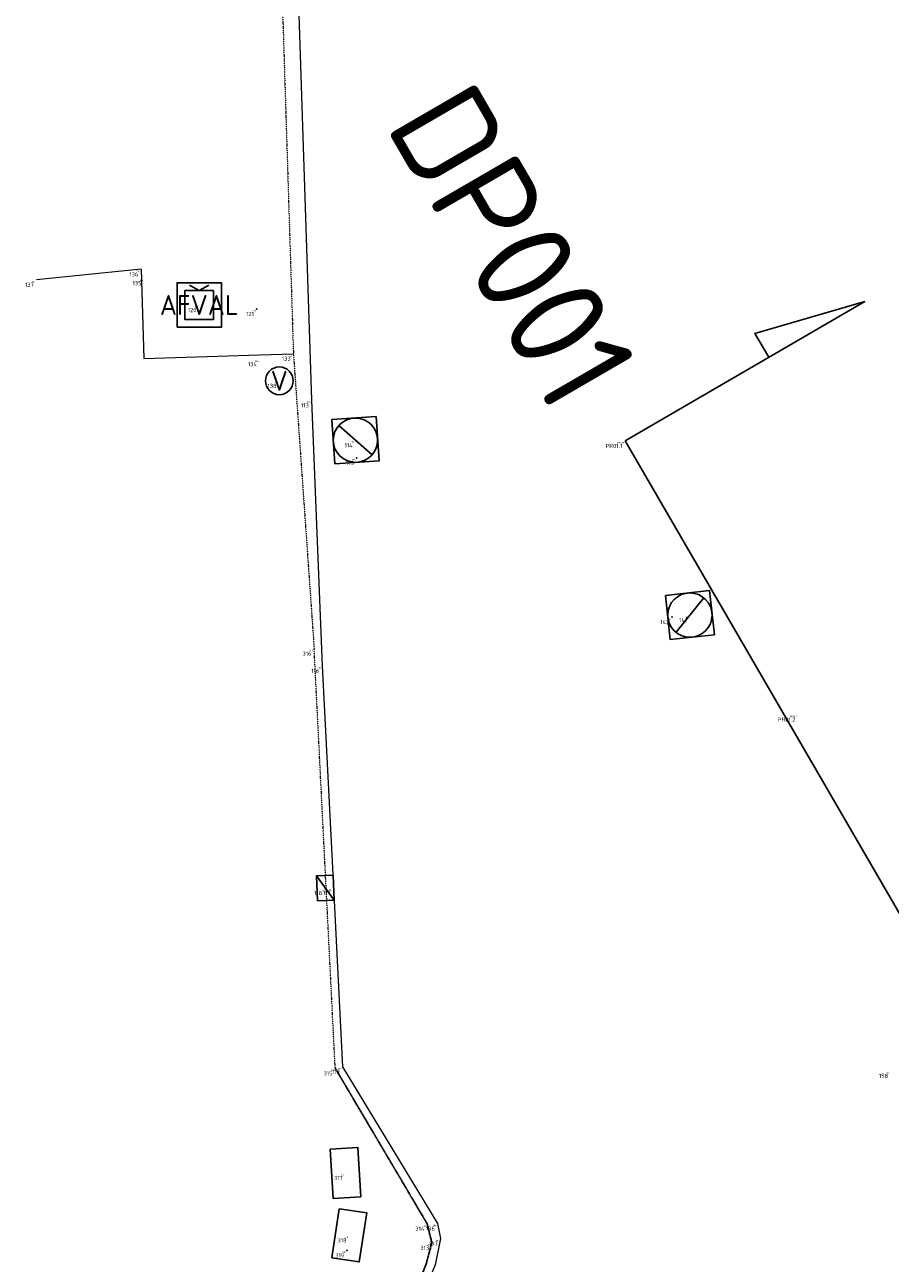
# Model space of a CAD drawing. Header units: millimetres. Extents: x 109167 to 931660, y 98993 to 321604.
# Tile 26 of 39: x 730586 to 746195, y 229324 to 251656. Entities that reach past the tile are written whole.
import ezdxf
from ezdxf.enums import TextEntityAlignment as Align

# ---------------------------------------------------------------- set-up
doc = ezdxf.new("R2010")
doc.units = ezdxf.units.MM
doc.linetypes.add('JIS_08_15', pattern=[17.25, 15, -0.75, 0.75, -0.75])
doc.linetypes.add('XX-DASHDOT', pattern=[10, 3, -2, 0, -2, 3])
for name, color, linetype in [('- Plangrens ingemeten', 3, 'JIS_08_15'), ('B-ME-AL-SITUATIEMETING-S', 7, 'Continuous'), ('B-WE-AL-PROFIELLOCATIE-S', 7, 'Continuous'), ('B-WE-AL-SITUATIEMETING-S', 7, 'Continuous'), ('X-XX-AL-MEETPUNT_DATA_PUNTNUMMER-T18', 7, 'Continuous')]:
    doc.layers.add(name, color=color, linetype=linetype)
for name, color, linetype, lineweight in [('B-WE-IE-MEUBILAIR_WEGMEUBILAIR_CONTAINER-S', 7, 'Continuous', 25), ('B-WE-IE-MEUBILAIR_WEGMEUBILAIR_KAST-S', 7, 'Continuous', 25), ('B-WE-IE-MEUBILAIR_WEGMEUBILAIR_VERKEERSBORD-S', 7, 'Continuous', 25), ('B-WE-RI-HWA_KOLK-S', 150, 'Continuous', 25), ('B-WE-RI-PUT_BETON-S', 7, 'Continuous', 25), ('B-WE-VH-KANTOPSLUITING_ACHTERKANTBAND-G', 40, 'XX-DASHDOT', 18), ('B-WE-VH-KANTVERHARDING-G', 40, 'Continuous', 18), ('X-XX-AL-MEETPUNT-S', 7, 'Continuous', 25)]:
    doc.layers.add(name, color=color, linetype=linetype, lineweight=lineweight)
doc.styles.add('NLCS-ISO-ANNOTATIVE-T18', font='NLCS-ISO.ttf', dxfattribs={"height": 1.8})
doc.styles.add('NLCS-ISO-M1000-T18', font='NLCS-ISO.ttf', dxfattribs={"height": 1.8})

# ---------------------------------------------------------------- blocks, each defined once
blk = doc.blocks.new('SAL-MEETPUNT_MARKER-SO')
at = {"layer": 'X-XX-AL-MEETPUNT_DATA_PUNTNUMMER-T18', "style": 'NLCS-ISO-ANNOTATIVE-T18'}
blk.add_attdef('PUNTID', text='', height=1.5, dxfattribs=at).set_placement((-1, -2.59), align=Align.RIGHT)
blk = doc.blocks.new('B-SRI-PUT_BETON-SO')
blk.add_line((-1.41, -1.41), (1.41, 1.41))
at = {"lineweight": -3, "flags": 128}
blk.add_lwpolyline([(2, -2), (2, 2), (-2, 2), (-2, -2)], close=True, dxfattribs=at)
at = {"lineweight": -3}
blk.add_circle((0, 0), 2, dxfattribs=at)
blk = doc.blocks.new('SAL-MEETPUNT_DUMMY-SO')
at = {"color": 0}
blk.add_point((0, 0), dxfattribs=at)
blk = doc.blocks.new('B-SRI-KOLK_TROTTOIR-SO')
at = {"color": 0, "flags": 128}
blk.add_lwpolyline([(1.5, 1.125), (0, 1.125), (0, -1.125), (1.5, -1.125)], close=True, dxfattribs=at)
blk.add_lwpolyline([(0, 1.125), (1.5, -1.125)], dxfattribs=at)
blk = doc.blocks.new('SIE-WEG_CONTAINER-SO')
at = {"flags": 128}
for points in [[(-2, -2), (-2, 2), (2, 2), (2, -2)], [(1.3, 1.3), (1.3, -1.3), (-1.3, -1.3), (-1.3, 1.3)]]:
    blk.add_lwpolyline(points, close=True, dxfattribs=at)
blk.add_lwpolyline([(-0.87, 1.8), (0, 1.3), (0.87, 1.8)], dxfattribs=at)
at = {"lineweight": 18, "style": 'NLCS-ISO-M1000-T18'}
blk.add_attdef('TYPE', text='', height=1.8, dxfattribs=at).set_placement((0, 0), align=Align.MIDDLE_CENTER)
blk = doc.blocks.new('SIE-WEG_VERKEERSBORD-SO')
blk.add_circle((0, 0), 1.25)
at = {"lineweight": 18, "style": 'NLCS-ISO-M1000-T18'}
blk.add_text('V', height=1.8, dxfattribs=at).set_placement((0, 0), align=Align.MIDDLE_CENTER)
blk.add_attdef('TYPE', text='', height=1.8, dxfattribs=at).set_placement((0, 1.25), align=Align.BOTTOM_CENTER)
blk = doc.blocks.new('SIE-WEG_KAST-SO')
at = {"flags": 128}
blk.add_lwpolyline([(-2.23, -1.25), (2.23, -1.25), (2.23, 1.25), (-2.23, 1.25)], close=True, dxfattribs=at)
at = {"lineweight": 18, "style": 'NLCS-ISO-M1000-T18'}
blk.add_attdef('TYPE', text='', height=1.8, dxfattribs=at).set_placement((-0.19, 1.25), align=Align.BOTTOM_CENTER)
blk = doc.blocks.new('SAL-PROFIEL_LOCATIE_LINKS-SO')
at = {"color": 0, "linetype": 'ByBlock', "lineweight": -2}
blk.add_lwpolyline([(0, 0), (0, 5), (-0.5, 3), (0, 3)], dxfattribs=at)
at = {"color": 0, "linetype": 'ByBlock', "lineweight": -2, "style": 'NLCS-ISO-ANNOTATIVE-T18'}
blk.add_attdef('PROFNUMMER', text='', height=1.8, dxfattribs=at).set_placement((-1, 0), align=Align.MIDDLE_RIGHT)

msp = doc.modelspace()

# ---------------------------------------------------------------- linework, layer by layer
at = {"layer": '- Plangrens ingemeten', "elevation": 388.4}
msp.add_lwpolyline([(736184.9, 232840.4), (737842.5, 230036.8), (737927.7, 229693.5), (737821.9, 229296.1), (736557.7, 226284.2), (737062.5, 216825.4), (737634.5, 207385.1), (738178.7, 197386.2), (738470, 192154.1), (738761.2, 186921.9)], dxfattribs=at)
at = {"layer": 'B-WE-AL-PROFIELLOCATIE-S', "elevation": 443.6}
msp.add_lwpolyline([(741412.7, 244153.4), (787583.5, 164627)], dxfattribs=at)
at = {"layer": 'B-WE-VH-KANTOPSLUITING_ACHTERKANTBAND-G'}
for points in [[(735026.9, 264918.3, 460.6), (735160.3, 256693.8, 409.4), (734963.1, 256687, 400.6), (734951.5, 256435.1, 376.6), (734996.3, 253628, 354.2), (734990.7, 253346.5, 352.4), (735190.7, 253332.5, 355.9), (735431.2, 245725.1, 360.1), (735804.9, 240408.2, 385.9)], [(738761.2, 186921.9, 288.1), (738178.7, 197386.2, 300.9), (737634.5, 207385.1, 350.9), (737062.5, 216825.4, 379.6), (736557.7, 226284.2, 403.9), (737821.9, 229296.1, 413.6), (737927.7, 229693.5, 418.8), (737842.5, 230036.8, 403.6), (736184.9, 232840.4, 388.4), (735804.9, 240408.2, 385.9)]]:
    msp.add_polyline3d(points, dxfattribs=at)
at = {"layer": 'B-WE-VH-KANTVERHARDING-G'}
for p, q in [((732682.9, 247247.8, 340.4), (732735.5, 245639.9, 419.9)), ((732735.5, 245639.9, 419.9), (734820.2, 245705.8, 373.6)), ((734820.2, 245705.8, 373.6), (735431.2, 245725.1, 360.1))]:
    msp.add_line(p, q, dxfattribs=at)
for points in [[(735315, 265155.2, 311.6), (735446.1, 256418.1, 281.4), (735469.5, 253648.5, 273.1), (735488, 253122.4, 211.7), (735758.4, 244886.4, 250.8), (735947.9, 240097.6, 284.1), (736154.8, 236096.5, 245.8), (736317.6, 232867.8, 315.6), (738032.1, 230041.1, 301.8), (738085.1, 229767, 303.4), (737989.1, 229292.3, 315.8), (737781.5, 228799.7, 300.4), (737549, 228275.9, 319.1), (736693.8, 226284.8, 308.1), (737224.1, 216840.8, 274.2), (737742.1, 207408.2, 242.4), (738306.8, 197444.1, 228.6), (738893.3, 186958.4, 186.7)], [(732682.9, 247247.8, 340.4), (732682.9, 247247.8, 340.4), (730797, 247059.7, 248.8)]]:
    msp.add_polyline3d(points, dxfattribs=at)

# ---------------------------------------------------------------- block references
at = {"layer": 'B-ME-AL-SITUATIEMETING-S'}
ref = msp.add_blockref('SAL-MEETPUNT_MARKER-SO', (732682.9, 247247.8, 340.4), dxfattribs=dict(at, xscale=20, yscale=20, zscale=20))
ref.add_attrib('PUNTID', '136', dxfattribs={"layer": 'X-XX-AL-MEETPUNT_DATA_PUNTNUMMER-T18', "height": 30, "style": 'NLCS-ISO-ANNOTATIVE-T18'}).set_placement((732662.9, 247196.1, 340.4), align=Align.RIGHT)
ref = msp.add_blockref('SAL-MEETPUNT_MARKER-SO', (730797, 247059.7, 248.8), dxfattribs=dict(at, xscale=20, yscale=20, zscale=20))
ref.add_attrib('PUNTID', '137', dxfattribs={"layer": 'X-XX-AL-MEETPUNT_DATA_PUNTNUMMER-T18', "height": 30, "style": 'NLCS-ISO-ANNOTATIVE-T18'}).set_placement((730777, 247008, 248.8), align=Align.RIGHT)
ref = msp.add_blockref('SAL-MEETPUNT_MARKER-SO', (732741.2, 247088.1, 328.6), dxfattribs=dict(at, xscale=20, yscale=20, zscale=20))
ref.add_attrib('PUNTID', '135', dxfattribs={"layer": 'X-XX-AL-MEETPUNT_DATA_PUNTNUMMER-T18', "height": 30, "style": 'NLCS-ISO-ANNOTATIVE-T18'}).set_placement((732721.2, 247036.4, 328.6), align=Align.RIGHT)
ref = msp.add_blockref('SAL-MEETPUNT_MARKER-SO', (733732.5, 246603, 2258.3), dxfattribs=dict(at, xscale=20, yscale=20, zscale=20))
ref.add_attrib('PUNTID', '120', dxfattribs={"layer": 'X-XX-AL-MEETPUNT_DATA_PUNTNUMMER-T18', "height": 30, "style": 'NLCS-ISO-ANNOTATIVE-T18'}).set_placement((733712.5, 246551.3, 2258.3), align=Align.RIGHT)
ref = msp.add_blockref('SAL-MEETPUNT_MARKER-SO', (734767.7, 246533, 367.1), dxfattribs=dict(at, xscale=20, yscale=20, zscale=20))
ref.add_attrib('PUNTID', '121', dxfattribs={"layer": 'X-XX-AL-MEETPUNT_DATA_PUNTNUMMER-T18', "height": 30, "style": 'NLCS-ISO-ANNOTATIVE-T18'}).set_placement((734747.7, 246481.3, 367.1), align=Align.RIGHT)
ref = msp.add_blockref('SAL-MEETPUNT_MARKER-SO', (735431.2, 245725.1, 360.1), dxfattribs=dict(at, xscale=20, yscale=20, zscale=20))
ref.add_attrib('PUNTID', '133', dxfattribs={"layer": 'X-XX-AL-MEETPUNT_DATA_PUNTNUMMER-T18', "height": 30, "style": 'NLCS-ISO-ANNOTATIVE-T18'}).set_placement((735411.2, 245673.4, 360.1), align=Align.RIGHT)
ref = msp.add_blockref('SAL-MEETPUNT_MARKER-SO', (734822.6, 245629, 373.6), dxfattribs=dict(at, xscale=20, yscale=20, zscale=20))
ref.add_attrib('PUNTID', '134', dxfattribs={"layer": 'X-XX-AL-MEETPUNT_DATA_PUNTNUMMER-T18', "height": 30, "style": 'NLCS-ISO-ANNOTATIVE-T18'}).set_placement((734802.6, 245577.3, 373.6), align=Align.RIGHT)
ref = msp.add_blockref('SAL-MEETPUNT_MARKER-SO', (735176.4, 245236, 351.4), dxfattribs=dict(at, xscale=20, yscale=20, zscale=20))
ref.add_attrib('PUNTID', '138', dxfattribs={"layer": 'X-XX-AL-MEETPUNT_DATA_PUNTNUMMER-T18', "height": 30, "style": 'NLCS-ISO-ANNOTATIVE-T18'}).set_placement((735156.4, 245184.3, 351.4), align=Align.RIGHT)
ref = msp.add_blockref('SAL-MEETPUNT_MARKER-SO', (735758.4, 244886.4, 250.8), dxfattribs=dict(at, xscale=20, yscale=20, zscale=20))
ref.add_attrib('PUNTID', '113', dxfattribs={"layer": 'X-XX-AL-MEETPUNT_DATA_PUNTNUMMER-T18', "height": 30, "style": 'NLCS-ISO-ANNOTATIVE-T18'}).set_placement((735738.4, 244834.7, 250.8), align=Align.RIGHT)
ref = msp.add_blockref('SAL-MEETPUNT_MARKER-SO', (736549.2, 244164.9, 276.9), dxfattribs=dict(at, xscale=20, yscale=20, zscale=20))
ref.add_attrib('PUNTID', '114', dxfattribs={"layer": 'X-XX-AL-MEETPUNT_DATA_PUNTNUMMER-T18', "height": 30, "style": 'NLCS-ISO-ANNOTATIVE-T18'}).set_placement((736529.2, 244113.2, 276.9), align=Align.RIGHT)
ref = msp.add_blockref('SAL-MEETPUNT_MARKER-SO', (741412.7, 244153.4, 444.9), dxfattribs=dict(at, xscale=20, yscale=20, zscale=20))
ref.add_attrib('PUNTID', 'PR01.1', dxfattribs={"layer": 'X-XX-AL-MEETPUNT_DATA_PUNTNUMMER-T18', "height": 30, "style": 'NLCS-ISO-ANNOTATIVE-T18'}).set_placement((741392.7, 244101.7, 444.9), align=Align.RIGHT)
ref = msp.add_blockref('SAL-MEETPUNT_MARKER-SO', (736570.4, 243845.1, 282.8), dxfattribs=dict(at, xscale=20, yscale=20, zscale=20))
ref.add_attrib('PUNTID', '115', dxfattribs={"layer": 'X-XX-AL-MEETPUNT_DATA_PUNTNUMMER-T18', "height": 30, "style": 'NLCS-ISO-ANNOTATIVE-T18'}).set_placement((736550.4, 243793.4, 282.8), align=Align.RIGHT)
ref = msp.add_blockref('SAL-MEETPUNT_MARKER-SO', (742582.4, 241011.8, 426.9), dxfattribs=dict(at, xscale=20, yscale=20, zscale=20))
ref.add_attrib('PUNTID', '141', dxfattribs={"layer": 'X-XX-AL-MEETPUNT_DATA_PUNTNUMMER-T18', "height": 30, "style": 'NLCS-ISO-ANNOTATIVE-T18'}).set_placement((742562.4, 240960.1, 426.9), align=Align.RIGHT)
ref = msp.add_blockref('SAL-MEETPUNT_MARKER-SO', (742259.3, 240976.6, 420.1), dxfattribs=dict(at, xscale=20, yscale=20, zscale=20))
ref.add_attrib('PUNTID', '142', dxfattribs={"layer": 'X-XX-AL-MEETPUNT_DATA_PUNTNUMMER-T18', "height": 30, "style": 'NLCS-ISO-ANNOTATIVE-T18'}).set_placement((742239.3, 240924.9, 420.1), align=Align.RIGHT)
ref = msp.add_blockref('SAL-MEETPUNT_MARKER-SO', (735804.9, 240408.2, 385.9), dxfattribs=dict(at, xscale=20, yscale=20, zscale=20))
ref.add_attrib('PUNTID', '316', dxfattribs={"layer": 'X-XX-AL-MEETPUNT_DATA_PUNTNUMMER-T18', "height": 30, "style": 'NLCS-ISO-ANNOTATIVE-T18'}).set_placement((735784.9, 240356.5, 385.9), align=Align.RIGHT)
ref = msp.add_blockref('SAL-MEETPUNT_MARKER-SO', (735947.9, 240097.6, 284.1), dxfattribs=dict(at, xscale=20, yscale=20, zscale=20))
ref.add_attrib('PUNTID', '116', dxfattribs={"layer": 'X-XX-AL-MEETPUNT_DATA_PUNTNUMMER-T18', "height": 30, "style": 'NLCS-ISO-ANNOTATIVE-T18'}).set_placement((735927.9, 240045.9, 284.1), align=Align.RIGHT)
ref = msp.add_blockref('SAL-MEETPUNT_MARKER-SO', (744533.7, 239217.6, 433.1), dxfattribs=dict(at, xscale=20, yscale=20, zscale=20))
ref.add_attrib('PUNTID', 'PR01.2', dxfattribs={"layer": 'X-XX-AL-MEETPUNT_DATA_PUNTNUMMER-T18', "height": 30, "style": 'NLCS-ISO-ANNOTATIVE-T18'}).set_placement((744513.7, 239165.9, 433.1), align=Align.RIGHT)
ref = msp.add_blockref('SAL-MEETPUNT_MARKER-SO', (735998.2, 236089.7, 392.9), dxfattribs=dict(at, xscale=20, yscale=20, zscale=20))
ref.add_attrib('PUNTID', '118', dxfattribs={"layer": 'X-XX-AL-MEETPUNT_DATA_PUNTNUMMER-T18', "height": 30, "style": 'NLCS-ISO-ANNOTATIVE-T18'}).set_placement((735978.2, 236038, 392.9), align=Align.RIGHT)
ref = msp.add_blockref('SAL-MEETPUNT_MARKER-SO', (736154.8, 236096.5, 245.8), dxfattribs=dict(at, xscale=20, yscale=20, zscale=20))
ref.add_attrib('PUNTID', '117', dxfattribs={"layer": 'X-XX-AL-MEETPUNT_DATA_PUNTNUMMER-T18', "height": 30, "style": 'NLCS-ISO-ANNOTATIVE-T18'}).set_placement((736134.8, 236044.8, 245.8), align=Align.RIGHT)
ref = msp.add_blockref('SAL-MEETPUNT_MARKER-SO', (736184.9, 232840.4, 388.4), dxfattribs=dict(at, xscale=20, yscale=20, zscale=20))
ref.add_attrib('PUNTID', '315', dxfattribs={"layer": 'X-XX-AL-MEETPUNT_DATA_PUNTNUMMER-T18', "height": 30, "style": 'NLCS-ISO-ANNOTATIVE-T18'}).set_placement((736164.9, 232788.7, 388.4), align=Align.RIGHT)
ref = msp.add_blockref('SAL-MEETPUNT_MARKER-SO', (736317.6, 232867.8, 315.6), dxfattribs=dict(at, xscale=20, yscale=20, zscale=20))
ref.add_attrib('PUNTID', '119', dxfattribs={"layer": 'X-XX-AL-MEETPUNT_DATA_PUNTNUMMER-T18', "height": 30, "style": 'NLCS-ISO-ANNOTATIVE-T18'}).set_placement((736297.6, 232816.1, 315.6), align=Align.RIGHT)
ref = msp.add_blockref('SAL-MEETPUNT_MARKER-SO', (746206.2, 232794.4, 386.9), dxfattribs=dict(at, xscale=20, yscale=20, zscale=20))
ref.add_attrib('PUNTID', '158', dxfattribs={"layer": 'X-XX-AL-MEETPUNT_DATA_PUNTNUMMER-T18', "height": 30, "style": 'NLCS-ISO-ANNOTATIVE-T18'}).set_placement((746186.2, 232742.7, 386.9), align=Align.RIGHT)
ref = msp.add_blockref('SAL-MEETPUNT_MARKER-SO', (736370.4, 230952.5, 2401.8), dxfattribs=dict(at, xscale=20, yscale=20, zscale=20))
ref.add_attrib('PUNTID', '317', dxfattribs={"layer": 'X-XX-AL-MEETPUNT_DATA_PUNTNUMMER-T18', "height": 30, "style": 'NLCS-ISO-ANNOTATIVE-T18'}).set_placement((736350.4, 230900.8, 2401.8), align=Align.RIGHT)
ref = msp.add_blockref('SAL-MEETPUNT_MARKER-SO', (736438.4, 229826.9, 2468.9), dxfattribs=dict(at, xscale=20, yscale=20, zscale=20))
ref.add_attrib('PUNTID', '318', dxfattribs={"layer": 'X-XX-AL-MEETPUNT_DATA_PUNTNUMMER-T18', "height": 30, "style": 'NLCS-ISO-ANNOTATIVE-T18'}).set_placement((736418.4, 229775.2, 2468.9), align=Align.RIGHT)
ref = msp.add_blockref('SAL-MEETPUNT_MARKER-SO', (737842.5, 230036.8, 403.6), dxfattribs=dict(at, xscale=20, yscale=20, zscale=20))
ref.add_attrib('PUNTID', '314', dxfattribs={"layer": 'X-XX-AL-MEETPUNT_DATA_PUNTNUMMER-T18', "height": 30, "style": 'NLCS-ISO-ANNOTATIVE-T18'}).set_placement((737822.5, 229985.1, 403.6), align=Align.RIGHT)
ref = msp.add_blockref('SAL-MEETPUNT_MARKER-SO', (738032.1, 230041.1, 301.8), dxfattribs=dict(at, xscale=20, yscale=20, zscale=20))
ref.add_attrib('PUNTID', '196', dxfattribs={"layer": 'X-XX-AL-MEETPUNT_DATA_PUNTNUMMER-T18', "height": 30, "style": 'NLCS-ISO-ANNOTATIVE-T18'}).set_placement((738012.1, 229989.4, 301.8), align=Align.RIGHT)
ref = msp.add_blockref('SAL-MEETPUNT_MARKER-SO', (737927.7, 229693.5, 418.8), dxfattribs=dict(at, xscale=20, yscale=20, zscale=20))
ref.add_attrib('PUNTID', '313', dxfattribs={"layer": 'X-XX-AL-MEETPUNT_DATA_PUNTNUMMER-T18', "height": 30, "style": 'NLCS-ISO-ANNOTATIVE-T18'}).set_placement((737907.7, 229641.8, 418.8), align=Align.RIGHT)
ref = msp.add_blockref('SAL-MEETPUNT_MARKER-SO', (738085.1, 229767, 303.4), dxfattribs=dict(at, xscale=20, yscale=20, zscale=20))
ref.add_attrib('PUNTID', '197', dxfattribs={"layer": 'X-XX-AL-MEETPUNT_DATA_PUNTNUMMER-T18', "height": 30, "style": 'NLCS-ISO-ANNOTATIVE-T18'}).set_placement((738065.1, 229715.3, 303.4), align=Align.RIGHT)
ref = msp.add_blockref('SAL-MEETPUNT_MARKER-SO', (736397.7, 229559.3, 590.9), dxfattribs=dict(at, xscale=20, yscale=20, zscale=20))
ref.add_attrib('PUNTID', '319', dxfattribs={"layer": 'X-XX-AL-MEETPUNT_DATA_PUNTNUMMER-T18', "height": 30, "style": 'NLCS-ISO-ANNOTATIVE-T18'}).set_placement((736377.7, 229507.6, 590.9), align=Align.RIGHT)
at = {"layer": 'B-WE-AL-PROFIELLOCATIE-S', "xscale": 1000, "yscale": 1000, "zscale": 1000, "rotation": 300.1382499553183}
msp.add_blockref('SAL-PROFIEL_LOCATIE_LINKS-SO', (741412.7, 244153.4, 443.6), dxfattribs=at).add_auto_attribs({'PROFNUMMER': 'DP001'})
at = {"layer": 'B-WE-AL-SITUATIEMETING-S'}
ref = msp.add_blockref('SAL-MEETPUNT_MARKER-SO', (730797, 247059.7, 248.8), dxfattribs=dict(at, xscale=50, yscale=50, zscale=50))
ref.add_attrib('PUNTID', '137', dxfattribs={"layer": 'X-XX-AL-MEETPUNT_DATA_PUNTNUMMER-T18', "height": 75, "style": 'NLCS-ISO-ANNOTATIVE-T18'}).set_placement((730747, 246930.3, 248.8), align=Align.RIGHT)
ref = msp.add_blockref('SAL-MEETPUNT_MARKER-SO', (732682.9, 247247.8, 340.4), dxfattribs=dict(at, xscale=50, yscale=50, zscale=50))
ref.add_attrib('PUNTID', '136', dxfattribs={"layer": 'X-XX-AL-MEETPUNT_DATA_PUNTNUMMER-T18', "height": 75, "style": 'NLCS-ISO-ANNOTATIVE-T18'}).set_placement((732632.9, 247118.4, 340.4), align=Align.RIGHT)
ref = msp.add_blockref('SAL-MEETPUNT_MARKER-SO', (732741.2, 247088.1, 328.6), dxfattribs=dict(at, xscale=50, yscale=50, zscale=50))
ref.add_attrib('PUNTID', '135', dxfattribs={"layer": 'X-XX-AL-MEETPUNT_DATA_PUNTNUMMER-T18', "height": 75, "style": 'NLCS-ISO-ANNOTATIVE-T18'}).set_placement((732691.2, 246958.7, 328.6), align=Align.RIGHT)
ref = msp.add_blockref('SAL-MEETPUNT_MARKER-SO', (733732.5, 246603, 2258.3), dxfattribs=dict(at, xscale=50, yscale=50, zscale=50))
ref.add_attrib('PUNTID', '120', dxfattribs={"layer": 'X-XX-AL-MEETPUNT_DATA_PUNTNUMMER-T18', "height": 75, "style": 'NLCS-ISO-ANNOTATIVE-T18'}).set_placement((733682.5, 246473.6, 2258.3), align=Align.RIGHT)
ref = msp.add_blockref('SAL-MEETPUNT_MARKER-SO', (734767.7, 246533, 367.1), dxfattribs=dict(at, xscale=50, yscale=50, zscale=50))
ref.add_attrib('PUNTID', '121', dxfattribs={"layer": 'X-XX-AL-MEETPUNT_DATA_PUNTNUMMER-T18', "height": 75, "style": 'NLCS-ISO-ANNOTATIVE-T18'}).set_placement((734717.7, 246403.6, 367.1), align=Align.RIGHT)
ref = msp.add_blockref('SAL-MEETPUNT_MARKER-SO', (735431.2, 245725.1, 360.1), dxfattribs=dict(at, xscale=50, yscale=50, zscale=50))
ref.add_attrib('PUNTID', '133', dxfattribs={"layer": 'X-XX-AL-MEETPUNT_DATA_PUNTNUMMER-T18', "height": 75, "style": 'NLCS-ISO-ANNOTATIVE-T18'}).set_placement((735381.2, 245595.7, 360.1), align=Align.RIGHT)
ref = msp.add_blockref('SAL-MEETPUNT_MARKER-SO', (734822.6, 245629, 373.6), dxfattribs=dict(at, xscale=50, yscale=50, zscale=50))
ref.add_attrib('PUNTID', '134', dxfattribs={"layer": 'X-XX-AL-MEETPUNT_DATA_PUNTNUMMER-T18', "height": 75, "style": 'NLCS-ISO-ANNOTATIVE-T18'}).set_placement((734772.6, 245499.6, 373.6), align=Align.RIGHT)
ref = msp.add_blockref('SAL-MEETPUNT_MARKER-SO', (735176.4, 245236, 351.4), dxfattribs=dict(at, xscale=50, yscale=50, zscale=50))
ref.add_attrib('PUNTID', '138', dxfattribs={"layer": 'X-XX-AL-MEETPUNT_DATA_PUNTNUMMER-T18', "height": 75, "style": 'NLCS-ISO-ANNOTATIVE-T18'}).set_placement((735126.4, 245106.6, 351.4), align=Align.RIGHT)
ref = msp.add_blockref('SAL-MEETPUNT_MARKER-SO', (735758.4, 244886.4, 250.8), dxfattribs=dict(at, xscale=50, yscale=50, zscale=50))
ref.add_attrib('PUNTID', '113', dxfattribs={"layer": 'X-XX-AL-MEETPUNT_DATA_PUNTNUMMER-T18', "height": 75, "style": 'NLCS-ISO-ANNOTATIVE-T18'}).set_placement((735708.4, 244757, 250.8), align=Align.RIGHT)
ref = msp.add_blockref('SAL-MEETPUNT_MARKER-SO', (736549.2, 244164.9, 276.9), dxfattribs=dict(at, xscale=50, yscale=50, zscale=50))
ref.add_attrib('PUNTID', '114', dxfattribs={"layer": 'X-XX-AL-MEETPUNT_DATA_PUNTNUMMER-T18', "height": 75, "style": 'NLCS-ISO-ANNOTATIVE-T18'}).set_placement((736499.2, 244035.5, 276.9), align=Align.RIGHT)
ref = msp.add_blockref('SAL-MEETPUNT_MARKER-SO', (741412.7, 244153.4, 444.9), dxfattribs=dict(at, xscale=50, yscale=50, zscale=50))
ref.add_attrib('PUNTID', 'PR01.1', dxfattribs={"layer": 'X-XX-AL-MEETPUNT_DATA_PUNTNUMMER-T18', "height": 75, "style": 'NLCS-ISO-ANNOTATIVE-T18'}).set_placement((741362.7, 244024, 444.9), align=Align.RIGHT)
ref = msp.add_blockref('SAL-MEETPUNT_MARKER-SO', (736570.4, 243845.1, 282.8), dxfattribs=dict(at, xscale=50, yscale=50, zscale=50))
ref.add_attrib('PUNTID', '115', dxfattribs={"layer": 'X-XX-AL-MEETPUNT_DATA_PUNTNUMMER-T18', "height": 75, "style": 'NLCS-ISO-ANNOTATIVE-T18'}).set_placement((736520.4, 243715.7, 282.8), align=Align.RIGHT)
ref = msp.add_blockref('SAL-MEETPUNT_MARKER-SO', (742259.3, 240976.6, 420.1), dxfattribs=dict(at, xscale=50, yscale=50, zscale=50))
ref.add_attrib('PUNTID', '142', dxfattribs={"layer": 'X-XX-AL-MEETPUNT_DATA_PUNTNUMMER-T18', "height": 75, "style": 'NLCS-ISO-ANNOTATIVE-T18'}).set_placement((742209.3, 240847.2, 420.1), align=Align.RIGHT)
ref = msp.add_blockref('SAL-MEETPUNT_MARKER-SO', (742582.4, 241011.8, 426.9), dxfattribs=dict(at, xscale=50, yscale=50, zscale=50))
ref.add_attrib('PUNTID', '141', dxfattribs={"layer": 'X-XX-AL-MEETPUNT_DATA_PUNTNUMMER-T18', "height": 75, "style": 'NLCS-ISO-ANNOTATIVE-T18'}).set_placement((742532.4, 240882.4, 426.9), align=Align.RIGHT)
ref = msp.add_blockref('SAL-MEETPUNT_MARKER-SO', (735804.9, 240408.2, 385.9), dxfattribs=dict(at, xscale=50, yscale=50, zscale=50))
ref.add_attrib('PUNTID', '316', dxfattribs={"layer": 'X-XX-AL-MEETPUNT_DATA_PUNTNUMMER-T18', "height": 75, "style": 'NLCS-ISO-ANNOTATIVE-T18'}).set_placement((735754.9, 240278.8, 385.9), align=Align.RIGHT)
ref = msp.add_blockref('SAL-MEETPUNT_MARKER-SO', (735947.9, 240097.6, 284.1), dxfattribs=dict(at, xscale=50, yscale=50, zscale=50))
ref.add_attrib('PUNTID', '116', dxfattribs={"layer": 'X-XX-AL-MEETPUNT_DATA_PUNTNUMMER-T18', "height": 75, "style": 'NLCS-ISO-ANNOTATIVE-T18'}).set_placement((735897.9, 239968.2, 284.1), align=Align.RIGHT)
ref = msp.add_blockref('SAL-MEETPUNT_MARKER-SO', (744533.7, 239217.6, 433.1), dxfattribs=dict(at, xscale=50, yscale=50, zscale=50))
ref.add_attrib('PUNTID', 'PR01.2', dxfattribs={"layer": 'X-XX-AL-MEETPUNT_DATA_PUNTNUMMER-T18', "height": 75, "style": 'NLCS-ISO-ANNOTATIVE-T18'}).set_placement((744483.7, 239088.2, 433.1), align=Align.RIGHT)
ref = msp.add_blockref('SAL-MEETPUNT_MARKER-SO', (735998.2, 236089.7, 392.9), dxfattribs=dict(at, xscale=50, yscale=50, zscale=50))
ref.add_attrib('PUNTID', '118', dxfattribs={"layer": 'X-XX-AL-MEETPUNT_DATA_PUNTNUMMER-T18', "height": 75, "style": 'NLCS-ISO-ANNOTATIVE-T18'}).set_placement((735948.2, 235960.3, 392.9), align=Align.RIGHT)
ref = msp.add_blockref('SAL-MEETPUNT_MARKER-SO', (736154.8, 236096.5, 245.8), dxfattribs=dict(at, xscale=50, yscale=50, zscale=50))
ref.add_attrib('PUNTID', '117', dxfattribs={"layer": 'X-XX-AL-MEETPUNT_DATA_PUNTNUMMER-T18', "height": 75, "style": 'NLCS-ISO-ANNOTATIVE-T18'}).set_placement((736104.8, 235967.1, 245.8), align=Align.RIGHT)
ref = msp.add_blockref('SAL-MEETPUNT_MARKER-SO', (736184.9, 232840.4, 388.4), dxfattribs=dict(at, xscale=50, yscale=50, zscale=50))
ref.add_attrib('PUNTID', '315', dxfattribs={"layer": 'X-XX-AL-MEETPUNT_DATA_PUNTNUMMER-T18', "height": 75, "style": 'NLCS-ISO-ANNOTATIVE-T18'}).set_placement((736134.9, 232711, 388.4), align=Align.RIGHT)
ref = msp.add_blockref('SAL-MEETPUNT_MARKER-SO', (736317.6, 232867.8, 315.6), dxfattribs=dict(at, xscale=50, yscale=50, zscale=50))
ref.add_attrib('PUNTID', '119', dxfattribs={"layer": 'X-XX-AL-MEETPUNT_DATA_PUNTNUMMER-T18', "height": 75, "style": 'NLCS-ISO-ANNOTATIVE-T18'}).set_placement((736267.6, 232738.4, 315.6), align=Align.RIGHT)
ref = msp.add_blockref('SAL-MEETPUNT_MARKER-SO', (746206.2, 232794.4, 386.9), dxfattribs=dict(at, xscale=50, yscale=50, zscale=50))
ref.add_attrib('PUNTID', '158', dxfattribs={"layer": 'X-XX-AL-MEETPUNT_DATA_PUNTNUMMER-T18', "height": 75, "style": 'NLCS-ISO-ANNOTATIVE-T18'}).set_placement((746156.2, 232665, 386.9), align=Align.RIGHT)
ref = msp.add_blockref('SAL-MEETPUNT_MARKER-SO', (736370.4, 230952.5, 2401.8), dxfattribs=dict(at, xscale=50, yscale=50, zscale=50))
ref.add_attrib('PUNTID', '317', dxfattribs={"layer": 'X-XX-AL-MEETPUNT_DATA_PUNTNUMMER-T18', "height": 75, "style": 'NLCS-ISO-ANNOTATIVE-T18'}).set_placement((736320.4, 230823.1, 2401.8), align=Align.RIGHT)
ref = msp.add_blockref('SAL-MEETPUNT_MARKER-SO', (737842.5, 230036.8, 403.6), dxfattribs=dict(at, xscale=50, yscale=50, zscale=50))
ref.add_attrib('PUNTID', '314', dxfattribs={"layer": 'X-XX-AL-MEETPUNT_DATA_PUNTNUMMER-T18', "height": 75, "style": 'NLCS-ISO-ANNOTATIVE-T18'}).set_placement((737792.5, 229907.4, 403.6), align=Align.RIGHT)
ref = msp.add_blockref('SAL-MEETPUNT_MARKER-SO', (738032.1, 230041.1, 301.8), dxfattribs=dict(at, xscale=50, yscale=50, zscale=50))
ref.add_attrib('PUNTID', '196', dxfattribs={"layer": 'X-XX-AL-MEETPUNT_DATA_PUNTNUMMER-T18', "height": 75, "style": 'NLCS-ISO-ANNOTATIVE-T18'}).set_placement((737982.1, 229911.7, 301.8), align=Align.RIGHT)
ref = msp.add_blockref('SAL-MEETPUNT_MARKER-SO', (736438.4, 229826.9, 2468.9), dxfattribs=dict(at, xscale=50, yscale=50, zscale=50))
ref.add_attrib('PUNTID', '318', dxfattribs={"layer": 'X-XX-AL-MEETPUNT_DATA_PUNTNUMMER-T18', "height": 75, "style": 'NLCS-ISO-ANNOTATIVE-T18'}).set_placement((736388.4, 229697.5, 2468.9), align=Align.RIGHT)
ref = msp.add_blockref('SAL-MEETPUNT_MARKER-SO', (737927.7, 229693.5, 418.8), dxfattribs=dict(at, xscale=50, yscale=50, zscale=50))
ref.add_attrib('PUNTID', '313', dxfattribs={"layer": 'X-XX-AL-MEETPUNT_DATA_PUNTNUMMER-T18', "height": 75, "style": 'NLCS-ISO-ANNOTATIVE-T18'}).set_placement((737877.7, 229564.1, 418.8), align=Align.RIGHT)
ref = msp.add_blockref('SAL-MEETPUNT_MARKER-SO', (738085.1, 229767, 303.4), dxfattribs=dict(at, xscale=50, yscale=50, zscale=50))
ref.add_attrib('PUNTID', '197', dxfattribs={"layer": 'X-XX-AL-MEETPUNT_DATA_PUNTNUMMER-T18', "height": 75, "style": 'NLCS-ISO-ANNOTATIVE-T18'}).set_placement((738035.1, 229637.6, 303.4), align=Align.RIGHT)
ref = msp.add_blockref('SAL-MEETPUNT_MARKER-SO', (736397.7, 229559.3, 590.9), dxfattribs=dict(at, xscale=50, yscale=50, zscale=50))
ref.add_attrib('PUNTID', '319', dxfattribs={"layer": 'X-XX-AL-MEETPUNT_DATA_PUNTNUMMER-T18', "height": 75, "style": 'NLCS-ISO-ANNOTATIVE-T18'}).set_placement((736347.7, 229429.9, 590.9), align=Align.RIGHT)
at = {"layer": 'B-WE-IE-MEUBILAIR_WEGMEUBILAIR_CONTAINER-S', "xscale": 200, "yscale": 200, "zscale": 200}
msp.add_blockref('SIE-WEG_CONTAINER-SO', (733732.5, 246603, 2258.3), dxfattribs=at).add_auto_attribs({'TYPE': 'AFVAL'})
at = {"layer": 'B-WE-IE-MEUBILAIR_WEGMEUBILAIR_KAST-S', "xscale": 200, "yscale": 200, "zscale": 200}
for p, rotation in [((736370.4, 230952.5, 2401.8), 273.4571637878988), ((736438.4, 229826.9, 2468.9), 261.3520074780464)]:
    msp.add_blockref('SIE-WEG_KAST-SO', p, dxfattribs=dict(at, rotation=rotation))
at = {"layer": 'B-WE-IE-MEUBILAIR_WEGMEUBILAIR_VERKEERSBORD-S', "xscale": 200, "yscale": 200, "zscale": 200}
msp.add_blockref('SIE-WEG_VERKEERSBORD-SO', (735176.4, 245236, 351.4), dxfattribs=at)
at = {"layer": 'B-WE-RI-HWA_KOLK-S', "xscale": 200, "yscale": 200, "zscale": 200, "rotation": 182.4863773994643}
msp.add_blockref('B-SRI-KOLK_TROTTOIR-SO', (736154.8, 236096.5, 245.8), dxfattribs=at)
at = {"layer": 'B-WE-RI-PUT_BETON-S', "xscale": 200, "yscale": 200, "zscale": 200}
for p, rotation in [((736549.2, 244164.9, 276.9), 273.7926700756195), ((742582.4, 241011.8, 426.9), 186.2175445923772)]:
    msp.add_blockref('B-SRI-PUT_BETON-SO', p, dxfattribs=dict(at, rotation=rotation))
at = {"layer": 'X-XX-AL-MEETPUNT-S', "xscale": 1000, "yscale": 1000, "zscale": 1000}
for p in [(734767.7, 246533, 367.1), (736570.4, 243845.1, 282.8), (742259.3, 240976.6, 420.1), (735998.2, 236089.7, 392.9), (736397.7, 229559.3, 590.9)]:
    msp.add_blockref('SAL-MEETPUNT_DUMMY-SO', p, dxfattribs=at)

doc.saveas('drawing.dxf')
